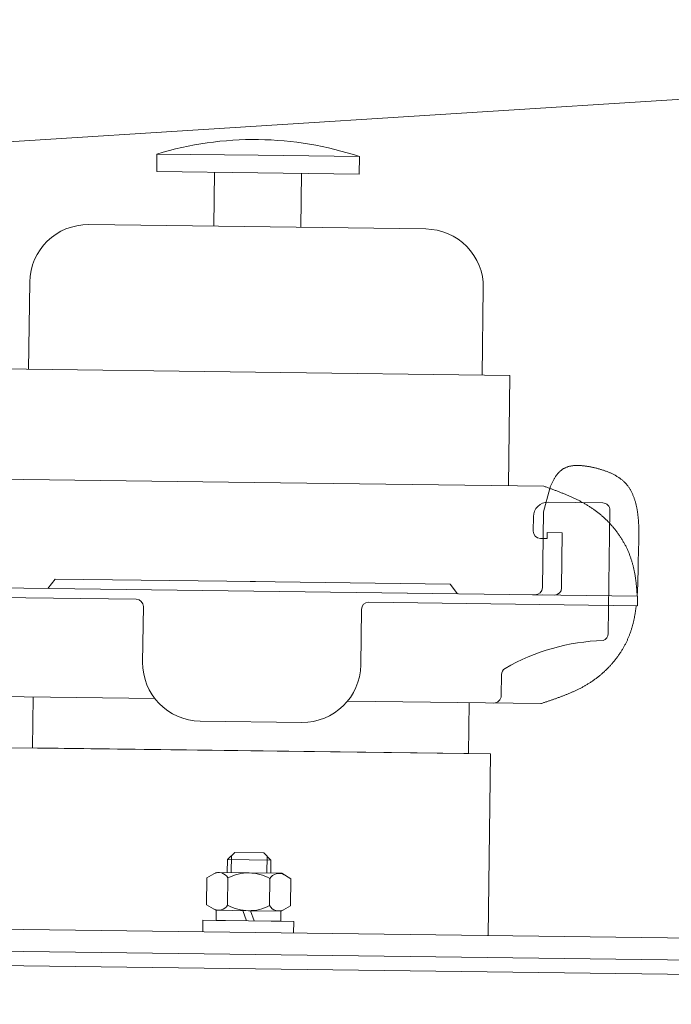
# Model space of a CAD drawing. Header units: metres. Extents: x -52 to 321, y -8 to 26.
# Tile 136 of 256: x -25.1051 to -25.0156, y 2.187 to 2.3222. Entities that reach past the tile are written whole.
import ezdxf

# ---------------------------------------------------------------- set-up
doc = ezdxf.new("R2010")
doc.units = ezdxf.units.M
doc.header["$MEASUREMENT"] = 0
doc.layers.add('94 Genehmigungsplanung Bemaßung', color=7, linetype='Continuous')
doc.styles.add('ERSTELLTER_STIL_2', font='arial.ttf')
doc.dimstyles.new('ERSTELLTER_STIL__3', dxfattribs={"dimtxt": 0.25, "dimasz": 0.19, "dimexe": 0.18, "dimexo": 0.1, "dimgap": 0, "dimtad": 1, "dimzin": 0, "dimdsep": 46, "dimtxsty": 'ERSTELLTER_STIL_2', "dimblk": 'ARROWHEAD_6', "dimblk1": 'ARROWHEAD_6', "dimblk2": 'ARROWHEAD_6', "dimcen": 0.09, "dimclrd": 7, "dimclre": 7, "dimclrt": 7, "dimazin": 0, "dimtfac": 1, "dimtdec": 4, "dimtmove": 0, "dimatfit": 3, "dimfxl": 1, "dimtolj": 1, "dimtzin": 0, "dimarcsym": 0})

# ---------------------------------------------------------------- blocks, each defined once
blk = doc.blocks.new('*D30', base_point=(-33357.2790492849, 0))
at = {"layer": '94 Genehmigungsplanung Bemaßung', "color": 7, "linetype": 'Continuous', "lineweight": 13}
for p, q in [((-24.29007761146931, 2.864649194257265), (-24.29007761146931, 3.014649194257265)), ((-24.19007761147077, 2.764649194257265), (-24.39007761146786, 2.964649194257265)), ((-24.10257761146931, 2.864649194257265), (-24.47757761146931, 2.864649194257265)), ((-24.29007761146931, -0.03535080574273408), (-24.29007761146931, 2.864649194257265)), ((-24.39007761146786, 0.06464919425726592), (-24.19007761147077, -0.1353508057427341)), ((-24.10257761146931, -0.03535080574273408), (-24.47757761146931, -0.03535080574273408)), ((-24.29007761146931, -0.1853508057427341), (-24.29007761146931, -0.03535080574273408))]:
    blk.add_line(p, q, dxfattribs=at)
at = {"layer": '94 Genehmigungsplanung Bemaßung', "color": 7, "lineweight": 13, "insert": (-24.34007761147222, 1.080999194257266), "char_height": 0.25, "attachment_point": 7, "rotation": 90, "style": 'ERSTELLTER_STIL_2'}
blk.add_mtext('\\A1;{\\pql;\\fArial|b0|i0|c0|p0;\\W1.000000;2,90}', dxfattribs=at)
blk = doc.blocks.new('ARROWHEAD_6')
at = {"color": 0, "linetype": 'Continuous', "lineweight": 0}
for p, q in [((-0.5, -0.5), (0.5, 0.5)), ((0, 0), (-1, 0))]:
    blk.add_line(p, q, dxfattribs=at)

msp = doc.modelspace()

# ---------------------------------------------------------------- linework, layer by layer
at = {"color": 7, "linetype": 'Continuous', "lineweight": 13}
for p, q in [((-26.0073450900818, 2.248540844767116), (-24.84777766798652, 2.321788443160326)), ((-25.08626817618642, 2.303773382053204), (-25.08629889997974, 2.301380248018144)), ((-25.08626817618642, 2.303773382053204), (-25.07234914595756, 2.303594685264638)), ((-25.05843011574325, 2.303415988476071), (-25.07234914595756, 2.303594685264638)), ((-25.05843011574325, 2.303415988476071), (-25.05846083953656, 2.301022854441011)), ((-25.08629889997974, 2.301380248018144), (-25.07237986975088, 2.301201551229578)), ((-25.07837111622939, 2.301278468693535), (-25.0784664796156, 2.293850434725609)), ((-25.05846083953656, 2.301022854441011), (-25.07237986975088, 2.301201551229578)), ((-25.06638862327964, 2.301124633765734), (-25.06648398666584, 2.293696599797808)), ((-25.09564138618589, 2.294070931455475), (-25.04930908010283, 2.293476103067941)), ((-25.10373227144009, 2.286185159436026), (-25.10388610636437, 2.274202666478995)), ((-25.04142330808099, 2.285385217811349), (-25.04157714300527, 2.273402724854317)), ((-25.10768056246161, 2.274251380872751), (-25.03778268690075, 2.273354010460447)), ((-25.03778268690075, 2.273354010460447), (-25.03797693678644, 2.258223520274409)), ((-25.07292587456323, 2.258672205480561), (-25.11272141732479, 2.259183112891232)), ((-25.07292587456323, 2.258672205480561), (-25.03313033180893, 2.25816129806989)), ((-25.0322945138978, 2.257858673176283), (-25.03317536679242, 2.254653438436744)), ((-25.02501230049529, 2.255854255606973), (-25.03251323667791, 2.255950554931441)), ((-25.0333092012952, 2.244228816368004), (-25.03317536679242, 2.254653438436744)), ((-25.02425538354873, 2.237904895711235), (-25.02402658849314, 2.254842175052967)), ((-25.0345359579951, 2.25397911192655), (-25.03456159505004, 2.25198219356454)), ((-25.03264887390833, 2.25095893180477), (-25.03263833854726, 2.251779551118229)), ((-25.03263833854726, 2.251779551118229), (-25.03056971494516, 2.251752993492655)), ((-25.03056971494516, 2.251752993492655), (-25.03066674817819, 2.24419489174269)), ((-25.03357587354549, 2.250970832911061), (-25.03264887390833, 2.25095893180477)), ((-25.1002248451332, 2.245404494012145), (-25.10126107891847, 2.244102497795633)), ((-25.1002248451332, 2.245404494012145), (-25.07273890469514, 2.245051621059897)), ((-25.04597651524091, 2.2447080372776), (-25.07346245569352, 2.245060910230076)), ((-25.04597651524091, 2.2447080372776), (-25.04497404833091, 2.243379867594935)), ((-25.12600248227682, 2.244420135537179), (-25.02023264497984, 2.243062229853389)), ((-25.03432056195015, 2.243243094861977), (-25.11156139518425, 2.244234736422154)), ((-25.03432056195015, 2.243243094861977), (-25.03467373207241, 2.243247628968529)), ((-25.03167810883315, 2.24320917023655), (-25.0333220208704, 2.243230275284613)), ((-25.12601936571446, 2.24310505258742), (-25.08911110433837, 2.242631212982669)), ((-25.02024952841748, 2.24174714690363), (-25.05715778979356, 2.242220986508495)), ((-25.02024952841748, 2.24174714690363), (-25.02023264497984, 2.243062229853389)), ((-25.08812538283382, 2.24161985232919), (-25.0882233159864, 2.233991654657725)), ((-25.05816915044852, 2.241235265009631), (-25.05826708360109, 2.233607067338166)), ((-25.03896985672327, 2.229368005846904), (-25.03893243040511, 2.232283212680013)), ((-25.08653773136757, 2.228979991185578), (-25.11310479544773, 2.229321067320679)), ((-25.10335522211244, 2.222204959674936), (-25.10326548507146, 2.229194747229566)), ((-25.06008077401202, 2.228640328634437), (-25.03351370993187, 2.228299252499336)), ((-25.04335302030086, 2.228425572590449), (-25.04344275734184, 2.221435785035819)), ((-25.08033754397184, 2.225900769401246), (-25.0663579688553, 2.225721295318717)), ((-25.04044713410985, 2.22139732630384), (-25.1063508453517, 2.222243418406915)), ((-25.10335522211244, 2.222204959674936), (-25.04344275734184, 2.221435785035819)), ((-25.04044713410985, 2.22139732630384), (-25.0407675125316, 2.196442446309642)), ((-25.07660987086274, 2.205091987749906), (-25.07658679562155, 2.206889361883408)), ((-25.07658679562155, 2.206889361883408), (-25.07557543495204, 2.207875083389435)), ((-25.07658679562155, 2.206889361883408), (-25.07059554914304, 2.206812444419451)), ((-25.07607065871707, 2.205085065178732), (-25.07604066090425, 2.207421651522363)), ((-25.07557543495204, 2.207875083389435), (-25.07158127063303, 2.207823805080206)), ((-25.07158127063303, 2.207823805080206), (-25.07059554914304, 2.206812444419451)), ((-25.07115783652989, 2.205021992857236), (-25.07112783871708, 2.207358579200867)), ((-25.07059554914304, 2.206812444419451), (-25.07061862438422, 2.205015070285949)), ((-25.07943656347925, 2.200669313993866), (-25.07938875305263, 2.204393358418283)), ((-25.07938875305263, 2.204393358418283), (-25.07810768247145, 2.205111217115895)), ((-25.07810768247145, 2.205111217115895), (-25.07361424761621, 2.205053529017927)), ((-25.07655402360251, 2.200632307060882), (-25.07650621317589, 2.204356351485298)), ((-25.06912081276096, 2.204995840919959), (-25.07361424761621, 2.205053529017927)), ((-25.07078894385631, 2.200558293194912), (-25.07074113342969, 2.204282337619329)), ((-25.06785859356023, 2.204245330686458), (-25.06912081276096, 2.204995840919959)), ((-25.06790640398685, 2.200521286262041), (-25.06785859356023, 2.204245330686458)), ((-25.07817434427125, 2.199918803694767), (-25.07943656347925, 2.200669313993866)), ((-25.073680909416, 2.1998611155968), (-25.07817434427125, 2.199918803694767)), ((-25.07814236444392, 2.198520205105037), (-25.07812441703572, 2.199918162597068)), ((-25.07812441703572, 2.199918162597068), (-25.073680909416, 2.199861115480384)), ((-25.06918747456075, 2.199803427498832), (-25.06790640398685, 2.200521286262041)), ((-24.86402574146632, 2.194173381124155), (-25.23148885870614, 2.198890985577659)), ((-25.07396513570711, 2.198466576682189), (-25.07445600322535, 2.19987106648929)), ((-25.073680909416, 2.1998611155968), (-25.06918747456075, 2.199803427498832)), ((-25.06923740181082, 2.199804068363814), (-25.073680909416, 2.199861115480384)), ((-25.07341463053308, 2.199857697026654), (-25.07292376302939, 2.198453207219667)), ((-25.06925534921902, 2.198406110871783), (-25.06923740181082, 2.199804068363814)), ((-25.0799602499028, 2.196945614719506), (-25.0799397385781, 2.198543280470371)), ((-25.0799397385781, 2.198543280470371), (-25.07369885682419, 2.198463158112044)), ((-25.07369885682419, 2.198463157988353), (-25.07814236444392, 2.198520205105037)), ((-25.06745797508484, 2.198383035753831), (-25.07369885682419, 2.198463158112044)), ((-25.07369885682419, 2.198463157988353), (-25.06925534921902, 2.198406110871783)), ((-25.06747848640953, 2.196785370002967), (-25.06745797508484, 2.198383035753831)), ((-24.86406420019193, 2.191177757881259), (-25.23152731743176, 2.195895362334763)), ((-25.23155295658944, 2.193898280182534), (-24.86408983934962, 2.18918067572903))]:
    msp.add_line(p, q, dxfattribs=at)
at = {"color": 7, "linetype": 'Continuous', "lineweight": 13, "flags": 128}
for points in [[(-25.0322945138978, 2.257858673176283), (-25.03225775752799, 2.257958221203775), (-25.03222033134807, 2.25805675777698), (-25.03218221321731, 2.258154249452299), (-25.03214338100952, 2.258250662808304), (-25.03210381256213, 2.258345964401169), (-25.03206348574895, 2.258440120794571), (-25.03202237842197, 2.258533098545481), (-25.03198046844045, 2.25862486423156), (-25.03193773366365, 2.258715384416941), (-25.03189415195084, 2.25880462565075), (-25.03184970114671, 2.25889255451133), (-25.03180435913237, 2.25897913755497), (-25.03175810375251, 2.25906434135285), (-25.0317109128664, 2.259148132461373), (-25.03166276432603, 2.259230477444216), (-25.0316136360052, 2.259311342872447), (-25.03156350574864, 2.259390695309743), (-25.03151235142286, 2.259468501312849), (-25.03146015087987, 2.259544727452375), (-25.03140688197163, 2.259619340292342), (-25.03135252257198, 2.259692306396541), (-25.03129705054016, 2.259763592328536), (-25.03124044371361, 2.259833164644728), (-25.03118267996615, 2.2599009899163), (-25.03112373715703, 2.259967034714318), (-25.03106359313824, 2.260031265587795), (-25.03100222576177, 2.260093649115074), (-25.0309396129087, 2.260154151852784), (-25.03087573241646, 2.260212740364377), (-25.03081056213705, 2.260269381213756), (-25.03074407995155, 2.26032404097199), (-25.03067626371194, 2.260376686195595), (-25.03060709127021, 2.260427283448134), (-25.03053654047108, 2.260475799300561), (-25.03046458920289, 2.260522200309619), (-25.03039121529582, 2.260566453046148), (-25.03031639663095, 2.260608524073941), (-25.03024011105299, 2.260648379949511), (-25.03016233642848, 2.260685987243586), (-25.03008305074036, 2.260721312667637), (-25.03000225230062, 2.26075434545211), (-25.02991998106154, 2.260785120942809), (-25.02983628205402, 2.260813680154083), (-25.02975120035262, 2.260840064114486), (-25.02966478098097, 2.260864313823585), (-25.02957706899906, 2.260886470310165), (-25.02948810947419, 2.260906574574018), (-25.02939794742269, 2.260924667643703), (-25.02930662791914, 2.260940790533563), (-25.0292141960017, 2.260954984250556), (-25.02912069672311, 2.260967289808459), (-25.0290261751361, 2.260977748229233), (-25.02893067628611, 2.260986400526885), (-25.02883424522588, 2.260993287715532), (-25.02873692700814, 2.260998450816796), (-25.02863876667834, 2.261001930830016), (-25.02853980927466, 2.261003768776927), (-25.02844009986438, 2.261004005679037), (-25.02833968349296, 2.261002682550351), (-25.02823860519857, 2.260999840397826), (-25.02813691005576, 2.260995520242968), (-25.0280346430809, 2.260989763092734), (-25.02793184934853, 2.26098260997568), (-25.02782857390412, 2.260974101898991), (-25.02772486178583, 2.260964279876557), (-25.02762075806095, 2.26095318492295), (-25.02751630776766, 2.260940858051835), (-25.0274115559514, 2.260927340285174), (-25.0273065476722, 2.260912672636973), (-25.02720132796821, 2.260896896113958), (-25.02709594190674, 2.260880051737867), (-25.02699043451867, 2.260862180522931), (-25.02688485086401, 2.260843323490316), (-25.02677923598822, 2.260823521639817), (-25.02667363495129, 2.260802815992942), (-25.02656809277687, 2.260781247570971), (-25.02646265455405, 2.260758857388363), (-25.02635736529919, 2.260735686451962), (-25.02625227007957, 2.260711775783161), (-25.02614741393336, 2.260687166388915), (-25.02604284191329, 2.260661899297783), (-25.02593859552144, 2.260636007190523), (-25.02583470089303, 2.260609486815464), (-25.02573118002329, 2.260582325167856), (-25.02562805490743, 2.260554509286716), (-25.02552534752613, 2.260526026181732), (-25.02542307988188, 2.260496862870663), (-25.02532127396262, 2.260467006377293), (-25.02521995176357, 2.260436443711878), (-25.02511913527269, 2.260405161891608), (-25.02501884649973, 2.260373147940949), (-25.02491910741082, 2.260340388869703), (-25.02481994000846, 2.260306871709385), (-25.02472136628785, 2.260272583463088), (-25.02462340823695, 2.260237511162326), (-25.02452608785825, 2.260201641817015), (-25.02442942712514, 2.260164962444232), (-25.0243334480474, 2.26012746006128), (-25.02423817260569, 2.260089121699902), (-25.02414362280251, 2.260049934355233), (-25.02404982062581, 2.260009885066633), (-25.02395678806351, 2.259968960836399), (-25.02386454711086, 2.259927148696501), (-25.02377311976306, 2.25988443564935), (-25.02368252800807, 2.259840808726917), (-25.02359279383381, 2.259796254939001), (-25.0235039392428, 2.259750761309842), (-25.02341598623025, 2.259704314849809), (-25.02332895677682, 2.259656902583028), (-25.02324287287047, 2.259608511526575), (-25.02315775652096, 2.259559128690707), (-25.02307362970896, 2.259508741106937), (-25.02299051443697, 2.259457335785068), (-25.02290843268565, 2.25940489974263), (-25.02282740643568, 2.259351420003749), (-25.02274745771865, 2.259296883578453), (-25.02266860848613, 2.259241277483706), (-25.02259088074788, 2.259184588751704), (-25.02251429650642, 2.259126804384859), (-25.02243887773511, 2.259067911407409), (-25.02236464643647, 2.25900789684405), (-25.02229162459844, 2.258946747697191), (-25.02221983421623, 2.258884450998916), (-25.02214929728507, 2.258820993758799), (-25.02208003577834, 2.258756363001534), (-25.02201207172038, 2.258690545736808), (-25.02194542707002, 2.258623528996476), (-25.02188012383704, 2.258555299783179), (-25.0218161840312, 2.258485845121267), (-25.02175362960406, 2.258415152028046), (-25.02169248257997, 2.258343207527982), (-25.02163276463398, 2.258269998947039), (-25.0215744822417, 2.258195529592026), (-25.02151761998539, 2.25811982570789), (-25.02146216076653, 2.258042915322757), (-25.02140808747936, 2.257964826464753), (-25.02135538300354, 2.257885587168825), (-25.02130403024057, 2.257805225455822), (-25.02125401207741, 2.257723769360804), (-25.02120531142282, 2.257641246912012), (-25.02115791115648, 2.257557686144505), (-25.02111179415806, 2.257473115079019), (-25.02106694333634, 2.257387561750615), (-25.02102334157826, 2.257301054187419), (-25.02098097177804, 2.257213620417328), (-25.02093981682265, 2.257125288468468), (-25.02089985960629, 2.257036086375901), (-25.02086108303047, 2.256946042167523), (-25.02082346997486, 2.256855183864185), (-25.02078700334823, 2.256763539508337), (-25.02075166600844, 2.256671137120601), (-25.0207174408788, 2.256578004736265), (-25.02068431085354, 2.256484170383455), (-25.02065225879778, 2.256389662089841), (-25.02062126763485, 2.256294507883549), (-25.02059132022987, 2.256198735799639), (-25.02056239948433, 2.256102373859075), (-25.02053448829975, 2.256005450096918), (-25.02050756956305, 2.255907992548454), (-25.0204816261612, 2.255810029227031), (-25.02045664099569, 2.255711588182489), (-25.02043259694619, 2.255612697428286), (-25.02040947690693, 2.255513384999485), (-25.02038726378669, 2.255413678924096), (-25.02036594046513, 2.255313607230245), (-25.02034548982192, 2.255213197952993), (-25.02032589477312, 2.255112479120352), (-25.02030713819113, 2.255011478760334), (-25.02028920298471, 2.25491022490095), (-25.02027207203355, 2.254808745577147), (-25.02025572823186, 2.254707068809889), (-25.02024015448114, 2.254605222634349), (-25.02022533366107, 2.254503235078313), (-25.02021124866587, 2.254401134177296), (-25.02019788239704, 2.254298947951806), (-25.02018521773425, 2.254196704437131), (-25.02017323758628, 2.254094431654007), (-25.02016192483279, 2.25399215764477), (-25.02015126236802, 2.25388991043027), (-25.0201412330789, 2.253787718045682), (-25.02013181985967, 2.253685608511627), (-25.02012300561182, 2.253583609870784), (-25.0201147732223, 2.253481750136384), (-25.02010710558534, 2.253380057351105), (-25.0200999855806, 2.253278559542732), (-25.0200933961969, 2.253177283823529), (-25.02008732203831, 2.253076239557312), (-25.0200817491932, 2.252975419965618), (-25.02007666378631, 2.252874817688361), (-25.02007205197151, 2.25277442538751), (-25.02006789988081, 2.252674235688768), (-25.0200641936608, 2.252574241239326), (-25.02006091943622, 2.252474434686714), (-25.02005806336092, 2.252374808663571), (-25.02005561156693, 2.25227535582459), (-25.02005355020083, 2.252176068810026), (-25.02005186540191, 2.252076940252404), (-25.02005054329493, 2.251977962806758), (-25.02004957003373, 2.251879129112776), (-25.02004893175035, 2.251780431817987), (-25.02004861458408, 2.251681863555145), (-25.02004860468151, 2.251583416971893), (-25.02004888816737, 2.251485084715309), (-25.02004945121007, 2.251386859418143), (-25.02005027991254, 2.251288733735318), (-25.0200513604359, 2.251190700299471), (-25.02005267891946, 2.251092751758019), (-25.02005422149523, 2.25099488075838), (-25.0200559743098, 2.250897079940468), (-25.02005792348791, 2.250799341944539), (-25.02006005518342, 2.250701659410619), (-25.02006235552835, 2.250604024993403), (-25.02006481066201, 2.250506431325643), (-25.02006740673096, 2.250408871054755), (-25.02007012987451, 2.250311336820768), (-25.02007296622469, 2.25021382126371), (-25.02007590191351, 2.250116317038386), (-25.02007892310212, 2.250018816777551), (-25.02008201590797, 2.24992131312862), (-25.02008516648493, 2.249823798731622), (-25.02008836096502, 2.249726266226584), (-25.02009158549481, 2.249628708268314), (-25.02009482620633, 2.249531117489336), (-25.02009806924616, 2.249433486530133), (-25.02010130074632, 2.24933580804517), (-25.02010450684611, 2.249238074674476), (-25.02010767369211, 2.249140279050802), (-25.02011078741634, 2.24904241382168), (-25.02011383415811, 2.248944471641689), (-25.02011680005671, 2.248846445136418), (-25.020119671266, 2.248748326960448), (-25.02012243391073, 2.248650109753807), (-25.02012507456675, 2.248551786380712), (-25.02012759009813, 2.248453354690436), (-25.02012998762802, 2.248354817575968), (-25.02013227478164, 2.24825617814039), (-25.02013445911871, 2.248157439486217), (-25.02013654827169, 2.248058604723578), (-25.02013854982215, 2.247959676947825), (-25.0201404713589, 2.247860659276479), (-25.02014232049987, 2.247761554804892), (-25.02014410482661, 2.247662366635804), (-25.02014583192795, 2.247563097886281), (-25.0201475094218, 2.247463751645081), (-25.02014914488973, 2.247364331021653), (-25.02015074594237, 2.247264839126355), (-25.02015232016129, 2.247165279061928), (-25.02015387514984, 2.247065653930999), (-25.02015541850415, 2.24696596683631), (-25.02015695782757, 2.246866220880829), (-25.02015850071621, 2.246766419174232), (-25.02016005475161, 2.246666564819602), (-25.02016162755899, 2.246566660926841), (-25.02016322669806, 2.246466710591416), (-25.0201648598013, 2.246366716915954), (-25.02016653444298, 2.246266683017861), (-25.02016825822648, 2.246166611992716), (-25.02017003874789, 2.246066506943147), (-25.0201718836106, 2.245966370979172), (-25.0201738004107, 2.24586620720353), (-25.02017579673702, 2.245766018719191), (-25.02017788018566, 2.245665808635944), (-25.02018005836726, 2.245565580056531), (-25.0201823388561, 2.245465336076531), (-25.02018472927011, 2.245365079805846), (-25.02018723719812, 2.245264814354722), (-25.02018987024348, 2.245164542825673), (-25.02019263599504, 2.245064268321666), (-25.0201955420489, 2.244963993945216), (-25.02019859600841, 2.244863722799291), (-25.02020180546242, 2.244763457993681), (-25.02020517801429, 2.244663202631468), (-25.02020872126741, 2.244562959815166), (-25.02021244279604, 2.244462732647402), (-25.02021635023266, 2.244362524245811), (-25.02022045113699, 2.244262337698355), (-25.02022475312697, 2.24416217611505), (-25.02022926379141, 2.244062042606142), (-25.02023399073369, 2.243961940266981), (-25.02023894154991, 2.243861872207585), (-25.02024412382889, 2.243761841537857), (-25.02024954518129, 2.243661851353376), (-25.02025521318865, 2.243561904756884), (-25.02026113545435, 2.243462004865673), (-25.02026731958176, 2.243362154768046), (-25.02027377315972, 2.243262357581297), (-25.02028050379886, 2.243162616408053), (-25.02028751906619, 2.243062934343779)], [(-25.02028751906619, 2.243062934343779), (-25.02029289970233, 2.24317555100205), (-25.02029866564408, 2.243288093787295), (-25.02030482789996, 2.243400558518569), (-25.02031139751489, 2.243512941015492), (-25.02031838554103, 2.243625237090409), (-25.02032580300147, 2.243737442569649), (-25.02033366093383, 2.243849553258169), (-25.02034197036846, 2.243961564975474), (-25.02035074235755, 2.244073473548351), (-25.02035998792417, 2.244185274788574), (-25.02036971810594, 2.244296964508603), (-25.02037994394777, 2.244408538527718), (-25.02039067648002, 2.244519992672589), (-25.02040192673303, 2.244631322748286), (-25.02041370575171, 2.244742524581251), (-25.02042602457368, 2.244853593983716), (-25.0204388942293, 2.244964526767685), (-25.0204523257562, 2.245075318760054), (-25.02046633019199, 2.245185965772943), (-25.02048091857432, 2.245296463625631), (-25.02049610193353, 2.245406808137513), (-25.02051189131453, 2.245516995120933), (-25.02052829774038, 2.245627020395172), (-25.02054533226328, 2.24573687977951), (-25.0205630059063, 2.245846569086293), (-25.02058132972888, 2.245956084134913), (-25.02060031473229, 2.246065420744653), (-25.0206199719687, 2.246174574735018), (-25.02064031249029, 2.246283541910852), (-25.02066134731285, 2.246392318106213), (-25.0206830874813, 2.246500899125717), (-25.02070554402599, 2.24660928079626), (-25.02072872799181, 2.246717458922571), (-25.02075265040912, 2.246825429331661), (-25.02077732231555, 2.246933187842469), (-25.02080275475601, 2.247040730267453), (-25.020828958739, 2.247148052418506), (-25.02085594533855, 2.247255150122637), (-25.02088372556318, 2.247362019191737), (-25.02091231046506, 2.247468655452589), (-25.02094171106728, 2.24757505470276), (-25.02097193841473, 2.247681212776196), (-25.02100300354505, 2.247787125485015), (-25.02103491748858, 2.247892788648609), (-25.02106769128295, 2.247998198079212), (-25.02110133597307, 2.248103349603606), (-25.02113586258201, 2.248208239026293), (-25.02117128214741, 2.248312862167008), (-25.02120760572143, 2.24841721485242), (-25.02124484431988, 2.248521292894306), (-25.02128300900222, 2.248625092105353), (-25.02132211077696, 2.248728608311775), (-25.02136216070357, 2.248831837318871), (-25.02140316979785, 2.24893477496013), (-25.02144514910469, 2.249037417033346), (-25.02148810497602, 2.249139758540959), (-25.0215320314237, 2.249241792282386), (-25.02157692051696, 2.249343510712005), (-25.02162276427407, 2.249444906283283), (-25.02166955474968, 2.24954597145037), (-25.02171728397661, 2.249646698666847), (-25.0217659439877, 2.249747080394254), (-25.02181552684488, 2.249847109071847), (-25.02186602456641, 2.249946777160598), (-25.02191742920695, 2.250046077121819), (-25.02196973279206, 2.250145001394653), (-25.02202292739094, 2.250243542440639), (-25.0220770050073, 2.250341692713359), (-25.02213195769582, 2.250439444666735), (-25.02218777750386, 2.250536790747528), (-25.02224445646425, 2.250633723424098), (-25.02230198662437, 2.250730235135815), (-25.02236036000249, 2.250826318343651), (-25.02241956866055, 2.250921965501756), (-25.02247960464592, 2.251017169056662), (-25.02254045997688, 2.251111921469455), (-25.0226021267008, 2.251206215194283), (-25.02266459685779, 2.251300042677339), (-25.02272786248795, 2.251393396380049), (-25.02279191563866, 2.251486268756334), (-25.02285674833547, 2.251578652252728), (-25.02292235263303, 2.25167053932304), (-25.0229887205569, 2.251761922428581), (-25.02305584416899, 2.251852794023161), (-25.0231237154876, 2.251943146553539), (-25.02319232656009, 2.252032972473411), (-25.02326166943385, 2.252122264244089), (-25.02333173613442, 2.252211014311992), (-25.02340251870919, 2.252299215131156), (-25.02347400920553, 2.252386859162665), (-25.02354619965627, 2.252473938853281), (-25.0236190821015, 2.252560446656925), (-25.02369264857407, 2.252646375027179), (-25.02376689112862, 2.252731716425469), (-25.02384180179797, 2.252816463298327), (-25.02391737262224, 2.252900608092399), (-25.02399359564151, 2.252984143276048), (-25.02407046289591, 2.253067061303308), (-25.02414796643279, 2.253149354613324), (-25.02422609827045, 2.25323101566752), (-25.02430485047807, 2.253312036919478), (-25.02438421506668, 2.253392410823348), (-25.02446418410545, 2.253472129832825), (-25.02454474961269, 2.253551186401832), (-25.02462590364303, 2.253629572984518), (-25.02470763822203, 2.253707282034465), (-25.02478994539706, 2.253784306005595), (-25.02487281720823, 2.253860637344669), (-25.02495624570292, 2.253936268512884), (-25.02504022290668, 2.254011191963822), (-25.02512474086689, 2.254085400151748), (-25.02520979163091, 2.254158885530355), (-25.02529536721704, 2.254231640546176), (-25.02538145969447, 2.254303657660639), (-25.02546806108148, 2.254374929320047), (-25.02555516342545, 2.254445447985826), (-25.02564275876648, 2.254515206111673), (-25.02573083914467, 2.254584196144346), (-25.02581939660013, 2.254652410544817), (-25.02590842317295, 2.254719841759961), (-25.02599791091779, 2.254786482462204), (-25.0260878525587, 2.254852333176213), (-25.0261782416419, 2.254917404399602), (-25.02626907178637, 2.254981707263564), (-25.026360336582, 2.255045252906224), (-25.02645202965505, 2.25510805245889), (-25.02654414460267, 2.255170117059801), (-25.02663667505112, 2.255231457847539), (-25.02672961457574, 2.255292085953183), (-25.02682295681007, 2.255352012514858), (-25.02691669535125, 2.255411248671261), (-25.02701082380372, 2.255469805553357), (-25.02710533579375, 2.255527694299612), (-25.02720022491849, 2.255584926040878), (-25.02729548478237, 2.255641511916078), (-25.02739110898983, 2.255697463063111), (-25.02748709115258, 2.255752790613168), (-25.02758342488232, 2.255807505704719), (-25.02768010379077, 2.255861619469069), (-25.02777712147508, 2.255915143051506), (-25.02787447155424, 2.255968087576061), (-25.02797214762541, 2.256020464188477), (-25.02807014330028, 2.256072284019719), (-25.02816845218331, 2.256123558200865), (-25.02826706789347, 2.256174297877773), (-25.02836598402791, 2.256224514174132), (-25.02846519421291, 2.256274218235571), (-25.02856469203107, 2.25632342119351), (-25.02866447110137, 2.256372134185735), (-25.02876452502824, 2.256420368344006), (-25.02886484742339, 2.256468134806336), (-25.02896543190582, 2.256515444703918), (-25.02906627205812, 2.256562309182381), (-25.02916736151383, 2.256608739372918), (-25.02926869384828, 2.256654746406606), (-25.02937026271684, 2.256700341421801), (-25.02947206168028, 2.25674553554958), (-25.02957408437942, 2.25679033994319), (-25.02967632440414, 2.256834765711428), (-25.02977877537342, 2.256878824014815), (-25.02988143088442, 2.256922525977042), (-25.02998428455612, 2.256965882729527), (-25.03008732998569, 2.25700890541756), (-25.03019056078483, 2.257051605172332), (-25.03029397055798, 2.257093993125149), (-25.03039755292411, 2.257136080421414), (-25.03050130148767, 2.257177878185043), (-25.03060520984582, 2.257219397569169), (-25.03070927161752, 2.257260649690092), (-25.03081348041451, 2.257301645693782), (-25.03091782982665, 2.257342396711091), (-25.03102231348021, 2.257382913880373), (-25.03112692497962, 2.25742320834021), (-25.03123165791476, 2.257463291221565), (-25.03133650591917, 2.257503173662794), (-25.03144146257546, 2.257542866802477), (-25.03154652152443, 2.257582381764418), (-25.03165167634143, 2.257621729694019), (-25.0317569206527, 2.257660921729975), (-25.03186224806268, 2.257699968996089), (-25.03196765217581, 2.257738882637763), (-25.03207312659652, 2.257777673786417), (-25.03217866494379, 2.257816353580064), (-25.03228426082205, 2.257854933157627), (-25.03238990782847, 2.257893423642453), (-25.03249559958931, 2.2579318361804), (-25.03260132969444, 2.257970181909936), (-25.03270709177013, 2.258008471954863), (-25.03281287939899, 2.258046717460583), (-25.03291868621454, 2.258084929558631), (-25.03302450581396, 2.258123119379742), (-25.03313033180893, 2.25816129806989)], [(-25.020410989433, 2.241749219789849), (-25.020423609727, 2.241644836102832), (-25.02043668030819, 2.241540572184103), (-25.02045021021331, 2.241436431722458), (-25.02046420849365, 2.241332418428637), (-25.0204786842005, 2.24122853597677), (-25.02049364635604, 2.24112478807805), (-25.02050910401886, 2.241021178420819), (-25.02052506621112, 2.240917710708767), (-25.02054154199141, 2.24081438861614), (-25.02055854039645, 2.240711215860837), (-25.02057607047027, 2.240608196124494), (-25.02059414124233, 2.240505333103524), (-25.02061276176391, 2.240402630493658), (-25.02063194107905, 2.240300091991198), (-25.02065168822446, 2.240197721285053), (-25.02067201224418, 2.240095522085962), (-25.02069292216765, 2.239993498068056), (-25.02071442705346, 2.239891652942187), (-25.02073653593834, 2.239789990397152), (-25.02075925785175, 2.239688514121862), (-25.02078260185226, 2.239587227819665), (-25.02080657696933, 2.239486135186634), (-25.02083119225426, 2.239385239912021), (-25.02085645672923, 2.239284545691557), (-25.02088237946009, 2.239184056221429), (-25.0209089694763, 2.23908377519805), (-25.02093623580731, 2.238983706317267), (-25.02096418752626, 2.238883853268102), (-25.02099283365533, 2.238784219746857), (-25.02102218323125, 2.238684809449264), (-25.02105224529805, 2.238585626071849), (-25.02108302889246, 2.238486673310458), (-25.02111454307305, 2.238387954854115), (-25.02114679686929, 2.238289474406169), (-25.02117979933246, 2.238191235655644), (-25.02121355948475, 2.238093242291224), (-25.02124808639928, 2.23799549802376), (-25.02128338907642, 2.237898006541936), (-25.02131947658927, 2.237800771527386), (-25.02135635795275, 2.237703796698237), (-25.02139404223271, 2.237607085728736), (-25.02143253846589, 2.237510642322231), (-25.02147185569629, 2.237414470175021), (-25.02151200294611, 2.23731857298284), (-25.02155298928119, 2.237222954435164), (-25.02159482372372, 2.237127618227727), (-25.02163751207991, 2.237032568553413), (-25.02168104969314, 2.236937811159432), (-25.02172542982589, 2.236843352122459), (-25.02177064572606, 2.236749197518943), (-25.02181669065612, 2.236655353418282), (-25.02186355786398, 2.236561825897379), (-25.0219112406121, 2.236468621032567), (-25.02195973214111, 2.236375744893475), (-25.02200902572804, 2.236283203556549), (-25.02205911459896, 2.236191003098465), (-25.02210999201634, 2.236099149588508), (-25.02216165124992, 2.236007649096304), (-25.0222140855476, 2.235916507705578), (-25.02226728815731, 2.235825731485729), (-25.0223212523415, 2.235735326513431), (-25.02237597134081, 2.235645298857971), (-25.02243143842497, 2.235555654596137), (-25.02248764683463, 2.2354663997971), (-25.0225445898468, 2.235377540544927), (-25.02260226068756, 2.23528908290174), (-25.02266065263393, 2.235201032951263), (-25.02271975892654, 2.235113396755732), (-25.02277957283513, 2.235026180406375), (-25.02284008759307, 2.234939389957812), (-25.02290129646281, 2.234853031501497), (-25.02296319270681, 2.234767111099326), (-25.023025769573, 2.234681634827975), (-25.02308902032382, 2.234596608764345), (-25.02315293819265, 2.234512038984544), (-25.02321751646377, 2.234427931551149), (-25.02328274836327, 2.234344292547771), (-25.02334862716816, 2.234261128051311), (-25.02341514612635, 2.234178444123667), (-25.02348229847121, 2.234096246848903), (-25.02355007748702, 2.234014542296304), (-25.02361847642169, 2.233933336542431), (-25.02368748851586, 2.233852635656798), (-25.02375710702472, 2.233772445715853), (-25.02382732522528, 2.233692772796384), (-25.02389813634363, 2.233613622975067), (-25.02396953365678, 2.233535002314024), (-25.02404151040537, 2.23345691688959), (-25.02411405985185, 2.233379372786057), (-25.02418717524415, 2.23330237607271), (-25.024260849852, 2.233225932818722), (-25.02433507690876, 2.233150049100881), (-25.02440984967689, 2.233074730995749), (-25.02448516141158, 2.232999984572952), (-25.02456100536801, 2.232925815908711), (-25.02463737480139, 2.232852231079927), (-25.02471426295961, 2.232779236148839), (-25.02479166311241, 2.232706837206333), (-25.02486956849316, 2.23263504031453), (-25.02494797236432, 2.232563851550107), (-25.0250268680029, 2.232493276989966), (-25.02510624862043, 2.232423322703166), (-25.02518610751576, 2.232353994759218), (-25.0252664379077, 2.232285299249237), (-25.02534723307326, 2.232217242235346), (-25.02542848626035, 2.232149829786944), (-25.02551019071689, 2.232083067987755), (-25.02559233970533, 2.232016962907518), (-25.02567492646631, 2.231951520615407), (-25.02575794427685, 2.231886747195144), (-25.02584138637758, 2.23182264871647), (-25.02592524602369, 2.231759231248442), (-25.02600951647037, 2.231696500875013), (-25.0260941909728, 2.231634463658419), (-25.02617926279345, 2.231573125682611), (-25.02626472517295, 2.231512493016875), (-25.02635057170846, 2.231452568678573), (-25.02643679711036, 2.231393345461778), (-25.02652339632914, 2.231334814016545), (-25.02661036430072, 2.231276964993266), (-25.0266976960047, 2.231219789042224), (-25.02678538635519, 2.231163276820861), (-25.02687343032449, 2.231107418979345), (-25.02696182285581, 2.231052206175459), (-25.02705055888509, 2.230997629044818), (-25.0271396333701, 2.230943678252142), (-25.02722904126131, 2.230890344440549), (-25.02731877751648, 2.230837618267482), (-25.02740883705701, 2.230785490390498), (-25.0274992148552, 2.230733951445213), (-25.0275899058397, 2.230682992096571), (-25.02768090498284, 2.230632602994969), (-25.02777220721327, 2.230582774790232), (-25.02786380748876, 2.230533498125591), (-25.02795570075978, 2.230484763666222), (-25.02804788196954, 2.230436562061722), (-25.02814034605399, 2.230388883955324), (-25.02823308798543, 2.230341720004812), (-25.02832610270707, 2.230295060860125), (-25.02841938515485, 2.230248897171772), (-25.02851293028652, 2.230203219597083), (-25.02860673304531, 2.230158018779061), (-25.02870078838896, 2.230113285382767), (-25.02879509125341, 2.230069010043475), (-25.02888963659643, 2.230025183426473), (-25.02898441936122, 2.229981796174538), (-25.02907943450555, 2.229938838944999), (-25.02917467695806, 2.229896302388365), (-25.02927014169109, 2.229854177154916), (-25.02936582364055, 2.229812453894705), (-25.02946171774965, 2.229771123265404), (-25.02955781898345, 2.22973017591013), (-25.02965412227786, 2.2296896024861), (-25.02975062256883, 2.229649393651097), (-25.02984731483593, 2.229609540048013), (-25.02994419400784, 2.229570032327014), (-25.03004125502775, 2.229530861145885), (-25.03013849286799, 2.229492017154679), (-25.03023590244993, 2.229453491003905), (-25.03033347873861, 2.229415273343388), (-25.03043121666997, 2.229377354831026), (-25.03052911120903, 2.229339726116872), (-25.03062715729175, 2.229302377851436), (-25.03072534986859, 2.229265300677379), (-25.03082368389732, 2.229228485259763), (-25.03092215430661, 2.229191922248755), (-25.03102075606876, 2.22915560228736), (-25.03111948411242, 2.229119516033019), (-25.03121833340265, 2.229083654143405), (-25.03131729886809, 2.229048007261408), (-25.03141637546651, 2.229012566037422), (-25.03151555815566, 2.228977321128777), (-25.03161484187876, 2.228942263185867), (-25.0317142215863, 2.228907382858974), (-25.03181369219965, 2.22887267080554), (-25.03191324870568, 2.228838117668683), (-25.03201288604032, 2.228803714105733), (-25.03211259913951, 2.228769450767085), (-25.03221238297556, 2.228735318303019), (-25.03231223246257, 2.228701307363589), (-25.03241214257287, 2.228667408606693), (-25.03251210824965, 2.228633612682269), (-25.03261212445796, 2.228599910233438), (-25.03271218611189, 2.22856629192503), (-25.03281228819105, 2.228532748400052), (-25.03291242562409, 2.228499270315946), (-25.03301259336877, 2.22846584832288), (-25.03311278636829, 2.228432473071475), (-25.03321299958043, 2.228399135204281), (-25.03331322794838, 2.228365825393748), (-25.03341346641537, 2.228332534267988), (-25.03351370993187, 2.228299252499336)]]:
    msp.add_lwpolyline(points, dxfattribs=at)
at = {"color": 7, "linetype": 'Continuous', "lineweight": 13}
for centre, radius, start, end in [((-25.07291067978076, 2.259855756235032), 0.04590403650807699, 71.61183946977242, 106.9170796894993), ((-25.09574394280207, 2.286082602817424), 0.00798898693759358, 89.26445959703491, 179.2644595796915), ((-25.04941163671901, 2.28548777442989), 0.007988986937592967, 359.2644595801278, 89.26445959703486), ((-25.03253887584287, 2.253953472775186), 0.001997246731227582, 89.26445928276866, 179.2644596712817), ((-25.02502512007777, 2.254855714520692), 0.0009986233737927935, 359.2231524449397, 89.26445928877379), ((-25.03356305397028, 2.251969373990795), 0.0009986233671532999, 179.2644597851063, 269.2644597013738), ((-25.03430774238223, 2.244241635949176), 0.000998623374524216, 269.2644601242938, 359.2644593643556), ((-25.03166528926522, 2.244207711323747), 0.000998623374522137, 269.2644601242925, 359.2644593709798), ((-25.08912392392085, 2.241632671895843), 0.0009986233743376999, 359.2644601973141, 89.26445928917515), ((-25.05717060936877, 2.241222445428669), 0.0009986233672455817, 89.26445970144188, 179.2644593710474), ((-25.02525391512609, 2.237918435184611), 0.0009986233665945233, 286.4347213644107, 359.2231521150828), ((-25.02410776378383, 2.208322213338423), 0.02865141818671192, 91.72728505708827, 119.999349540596), ((-25.08023498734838, 2.233889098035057), 0.007988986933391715, 179.2644595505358, 269.2644595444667), ((-25.06625541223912, 2.233709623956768), 0.00798898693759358, 269.2644595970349, 359.2644595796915), ((-25.03793388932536, 2.23227039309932), 0.0009986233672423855, 119.9993491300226, 179.2644593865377), ((-25.03996839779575, 2.229380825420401), 0.0009986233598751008, 269.2644592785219, 359.2644597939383), ((-25.07775969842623, 2.203665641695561), 0.001431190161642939, 28.85614633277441, 119.2099636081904), ((-25.07369160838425, 2.199027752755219), 0.006026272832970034, 89.26445957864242, 117.843341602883), ((-25.07369160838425, 2.199027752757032), 0.006026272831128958, 60.68557761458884, 89.26445957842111), ((-25.06950579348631, 2.203559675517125), 0.001431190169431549, 59.31895551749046, 149.6727724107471), ((-25.07778936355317, 2.201354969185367), 0.001431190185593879, 239.3189562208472, 329.6727717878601), ((-25.07360354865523, 2.20588689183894), 0.006026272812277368, 240.6855772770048, 269.2644596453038), ((-25.07360354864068, 2.205886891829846), 0.006026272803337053, 269.2644595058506, 297.8433419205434), ((-25.06953545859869, 2.201249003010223), 0.001431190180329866, 208.856147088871, 299.2099628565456)]:
    msp.add_arc(centre, radius, start, end, dxfattribs=at)

# ---------------------------------------------------------------- dimensions: what is measured, and where the dimension line sits
at = {"layer": '94 Genehmigungsplanung Bemaßung', "color": 7, "linetype": 'Continuous', "lineweight": 13}
dim = msp.add_linear_dim(base=(-24.29007761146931, 2.864649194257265), p1=(-27.05019267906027, -0.03535080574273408), p2=(-23.72920667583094, 2.864649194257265), angle=90, dimstyle='ERSTELLTER_STIL__3', dxfattribs=at)
dim.commit()
dim.dimension.update_dxf_attribs({"geometry": '*D30', "text_midpoint": (-24.46507761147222, 1.404644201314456), "dimtype": 160, "text_rotation": 90})

doc.saveas('drawing.dxf')
